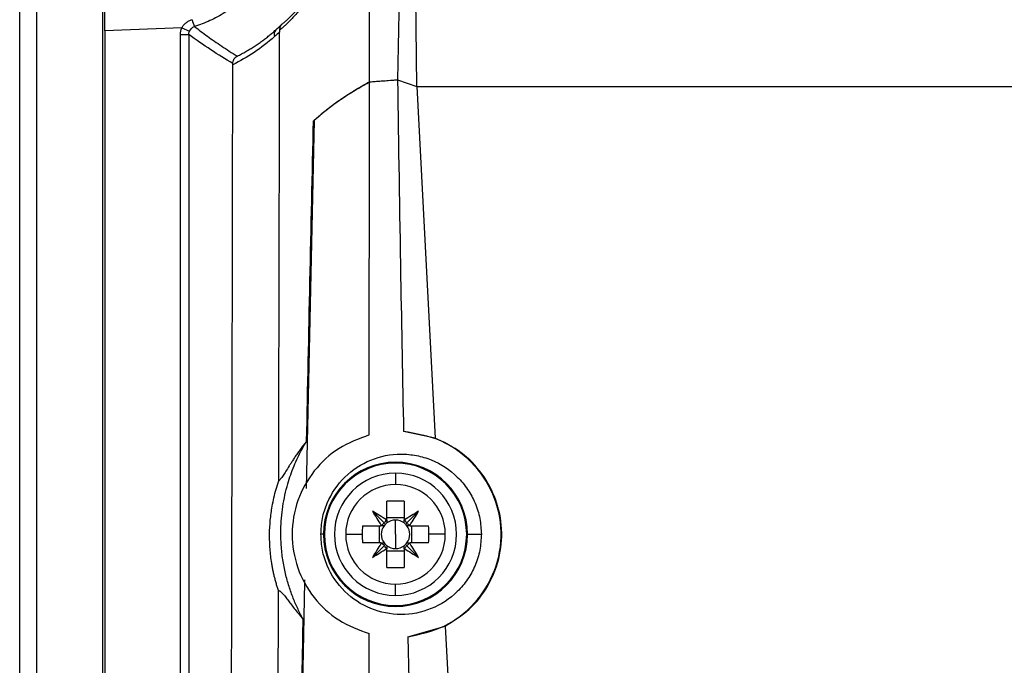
# Model space of a CAD drawing. Header units: millimetres. Extents: x 12 to 1209, y -252 to 1182.
# Tile 80 of 162: x 342 to 401, y 426 to 464. Entities that reach past the tile are written whole.
import ezdxf

# ---------------------------------------------------------------- set-up
doc = ezdxf.new("R2010")
doc.units = ezdxf.units.MM

msp = doc.modelspace()

# ---------------------------------------------------------------- linework, layer by layer
at = {"color": 7, "linetype": 'Continuous', "lineweight": 25}
for p, q in [((342.351, 291.388), (342.351, 651.388)), ((343.351, 651.388), (343.351, 291.388)), ((347.308, 291.345), (347.308, 651.432)), ((365.956, 467.393), (366.048, 460.191)), ((352.033, 463.689), (347.439, 463.5)), ((347.439, 463.5), (347.439, 349.276)), ((352.033, 463.689), (352.49, 463.487)), ((351.948, 463.286), (352.448, 463.286)), ((351.948, 349.728), (351.948, 463.286)), ((352.448, 463.286), (352.448, 349.491)), ((363.227, 439.383), (363.233, 460.464)), ((364.916, 460.589), (366.069, 460.183)), ((366.069, 460.183), (367.17, 439.192)), ((366.069, 460.183), (558.633, 460.183)), ((366.069, 460.183), (558.633, 460.183)), ((359.945, 458.177), (359.467, 436.182)), ((367.17, 439.192), (365.273, 439.593)), ((364.795, 437.102), (364.795, 436.426)), ((364.28, 434.32), (364.28, 435.43)), ((365.31, 435.43), (365.31, 434.32)), ((364.131, 434.117), (363.419, 434.828)), ((365.46, 434.117), (366.171, 434.828)), ((362.818, 433.967), (363.928, 433.967)), ((363.812, 433.967), (363.812, 432.937)), ((364.118, 433.967), (363.928, 433.967)), ((365.31, 434.436), (364.28, 434.436)), ((364.28, 434.32), (364.28, 434.13)), ((364.795, 433.452), (364.795, 434.303)), ((365.31, 434.13), (365.31, 434.32)), ((365.663, 433.967), (365.473, 433.967)), ((365.663, 433.967), (366.773, 433.967)), ((365.779, 432.937), (365.779, 433.967)), ((360.493, 433.452), (360.338, 433.452)), ((360.545, 433.452), (360.493, 433.452)), ((361.822, 433.452), (362.808, 433.452)), ((364.795, 433.452), (364.795, 432.601)), ((367.768, 433.452), (366.782, 433.452)), ((369.045, 433.452), (369.098, 433.452)), ((369.098, 433.452), (369.922, 433.452)), ((363.928, 432.937), (362.818, 432.937)), ((364.131, 432.788), (363.419, 432.077)), ((363.928, 432.937), (364.118, 432.937)), ((364.28, 432.775), (364.28, 432.585)), ((365.31, 432.585), (365.31, 432.775)), ((365.46, 432.788), (366.171, 432.077)), ((365.473, 432.937), (365.663, 432.937)), ((366.773, 432.937), (365.663, 432.937)), ((364.28, 431.475), (364.28, 432.585)), ((364.28, 432.469), (365.31, 432.469)), ((365.31, 432.585), (365.31, 431.475)), ((364.795, 429.802), (364.795, 430.479)), ((365.535, 427.336), (367.758, 427.974)), ((367.758, 427.974), (370.122, 382.907))]:
    msp.add_line(p, q, dxfattribs=at)
for centre, radius, start, end in [((355.632, 465.03), 3.108, 196.0147, 204.07961), ((355.626, 465.029), 3.099, 196.03038, 204.11693), ((357.923, 463.312), 0.374, 137.94333, 202.13637), ((364.795, 433.452), 4.302, 0, 180), ((364.795, 433.452), 4.25, 0, 180), ((364.795, 433.452), 3.65, 90, 270), ((364.795, 433.452), 3.65, 270, 90), ((364.795, 433.452), 2.973, 90, 180), ((364.795, 433.452), 2.973, 0, 90), ((364.795, 421.691), 13.748, 87.85322, 92.14678), ((350.608, 413.26), 25.087, 57.03167, 59.28891), ((384.988, 447.64), 25.087, 210.71109, 212.96833), ((378.983, 413.26), 25.087, 120.71109, 122.96833), ((344.603, 447.64), 25.087, 327.03167, 329.28891), ((376.544, 433.453), 13.736, 177.85253, 180.0012), ((364.795, 433.452), 1.009, 147.88685, 149.30413), ((364.795, 433.452), 0.851, 142.7589, 217.2411), ((364.795, 433.452), 0.851, 127.2411, 142.7589), ((364.795, 433.452), 1.009, 120.69587, 122.11315), ((364.795, 433.452), 0.851, 90, 127.2411), ((364.795, 433.452), 0.851, 52.7589, 90), ((364.795, 433.452), 1.009, 57.88685, 59.30413), ((364.795, 433.452), 0.851, 37.2411, 52.7589), ((364.795, 433.452), 0.851, 322.7589, 37.2411), ((364.795, 433.452), 1.009, 30.69587, 32.11315), ((353.046, 433.453), 13.736, 359.9988, 2.14747), ((364.795, 433.452), 4.302, 180, 0), ((364.795, 433.452), 4.25, 180, 0), ((364.795, 433.452), 2.973, 180, 270), ((376.544, 433.452), 13.736, 179.9988, 182.14747), ((364.795, 433.452), 2.973, 270, 0), ((353.046, 433.452), 13.736, 357.85253, 0.0012), ((384.988, 419.265), 25.087, 147.03167, 149.28891), ((364.795, 433.452), 1.009, 210.69587, 212.11315), ((364.795, 433.452), 0.851, 217.2411, 232.7589), ((364.795, 433.452), 0.851, 232.7589, 270), ((364.795, 433.452), 0.851, 270, 307.2411), ((364.795, 433.452), 0.851, 307.2411, 322.7589), ((364.795, 433.452), 1.009, 327.88685, 329.30413), ((344.603, 419.265), 25.087, 30.71109, 32.96833), ((350.608, 453.645), 25.087, 300.71109, 302.96833), ((364.795, 433.452), 1.009, 237.88685, 239.30413), ((364.795, 433.452), 1.009, 300.69587, 302.11315), ((378.983, 453.645), 25.087, 237.03167, 239.28891), ((364.795, 445.214), 13.748, 267.85322, 272.14678)]:
    msp.add_arc(centre, radius, start, end, dxfattribs=at)
for points, knots in [([(363.233, 460.464), (363.233, 462.097), (363.234, 465.339), (363.235, 470.164), (363.236, 474.917), (363.237, 479.596), (363.238, 484.202), (363.239, 488.734), (363.24, 493.194), (363.241, 497.579), (363.242, 501.892), (363.242, 506.131), (363.243, 510.296), (363.244, 514.389), (363.245, 518.408), (363.245, 522.353), (363.246, 528.252), (363.248, 536.075), (363.25, 545.791), (363.253, 555.343), (363.256, 564.732), (363.259, 573.957), (363.263, 583.019), (363.266, 589.005), (363.267, 591.971)], [0, 0, 0, 0, 0.037227, 0.073898, 0.110012, 0.145571, 0.180573, 0.21502, 0.24891, 0.282244, 0.315022, 0.347243, 0.378909, 0.410018, 0.440571, 0.470568, 0.500009, 0.575126, 0.649014, 0.721673, 0.793101, 0.863298, 0.932265, 1, 1, 1, 1]), ([(357.904, 479.219), (357.923, 479.204), (357.961, 479.174), (358.024, 479.121), (358.091, 479.062), (358.163, 478.997), (358.239, 478.927), (358.319, 478.85), (358.403, 478.767), (358.49, 478.678), (358.7, 478.457), (359.059, 478.047), (359.532, 477.4), (359.921, 476.769), (360.228, 476.199), (360.525, 475.554), (360.812, 474.79), (361.06, 473.931), (361.25, 472.945), (361.353, 471.883), (361.347, 470.777), (361.232, 469.716), (360.969, 468.437), (360.604, 467.4), (360.219, 466.566), (359.932, 466.032), (359.645, 465.564), (359.291, 465.046), (358.873, 464.517), (358.523, 464.139), (358.281, 463.902), (358.125, 463.759), (357.986, 463.639), (357.912, 463.583), (357.874, 463.554)], [0, 0, 0, 0, 0.014682, 0.02915, 0.043411, 0.057468, 0.071327, 0.084991, 0.098467, 0.111759, 0.124872, 0.190245, 0.24973, 0.281761, 0.311958, 0.344109, 0.374169, 0.406644, 0.437076, 0.468611, 0.499989, 0.531371, 0.562816, 0.625359, 0.65555, 0.687927, 0.718222, 0.750319, 0.809968, 0.875048, 0.905033, 0.935841, 0.96749, 1, 1, 1, 1]), ([(358.349, 471.388), (358.348, 471.3), (358.346, 471.123), (358.332, 470.856), (358.31, 470.584), (358.277, 470.31), (358.235, 470.032), (358.182, 469.753), (358.118, 469.471), (358.043, 469.187), (357.883, 468.663), (357.533, 467.789), (356.851, 466.645), (355.972, 465.643), (355.19, 464.993), (354.611, 464.602), (354.167, 464.343), (353.715, 464.116), (353.26, 463.921), (352.951, 463.815), (352.797, 463.763)], [0, 0, 0, 0, 0.026103, 0.052624, 0.079567, 0.106932, 0.134721, 0.162935, 0.191576, 0.220644, 0.250143, 0.354746, 0.500018, 0.644896, 0.749925, 0.801863, 0.852838, 0.902851, 0.951904, 1, 1, 1, 1]), ([(358.004, 463.899), (358.021, 463.912), (358.055, 463.938), (358.114, 463.984), (358.177, 464.037), (358.246, 464.097), (358.32, 464.164), (358.399, 464.238), (358.483, 464.319), (358.667, 464.504), (358.978, 464.842), (359.392, 465.373), (359.745, 465.902), (360.03, 466.382), (360.315, 466.933), (360.604, 467.598), (360.871, 468.358), (361.053, 469.064), (361.155, 469.603), (361.21, 469.953), (361.253, 470.307), (361.284, 470.664), (361.303, 471.025), (361.306, 471.267), (361.307, 471.388)], [0, 0, 0, 0, 0.032032, 0.063812, 0.095349, 0.12665, 0.157725, 0.188583, 0.219234, 0.249687, 0.378559, 0.498936, 0.563086, 0.623781, 0.688538, 0.748701, 0.814035, 0.874035, 0.896042, 0.917463, 0.938429, 0.959077, 0.979551, 1, 1, 1, 1]), ([(347.439, 463.5), (347.439, 463.776), (347.438, 464.059), (347.436, 464.618), (347.434, 464.894), (347.429, 465.409), (347.426, 465.649), (347.419, 466.074), (347.415, 466.259), (347.411, 466.412)], [0, 0, 0, 0, 0.25, 0.25, 0.5, 0.5, 0.75, 0.75, 1, 1, 1, 1]), ([(352.033, 463.689), (352.045, 463.712), (352.071, 463.758), (352.116, 463.823), (352.167, 463.884), (352.224, 463.942), (352.317, 464.019), (352.454, 464.107), (352.581, 464.151), (352.645, 464.173)], [0, 0, 0, 0, 0.098358, 0.196644, 0.295663, 0.396204, 0.49902, 0.747523, 1, 1, 1, 1]), ([(352.795, 463.762), (352.92, 463.666), (353.176, 463.47), (353.57, 463.181), (353.985, 462.888), (354.419, 462.592), (354.872, 462.292), (355.182, 462.096), (355.34, 461.996)], [0, 0, 0, 0, 0.148676, 0.304548, 0.467616, 0.637881, 0.815342, 1, 1, 1, 1]), ([(355.34, 461.996), (355.428, 462.041), (355.604, 462.131), (355.861, 462.274), (356.112, 462.422), (356.354, 462.575), (356.588, 462.731), (356.815, 462.891), (357.033, 463.054), (357.244, 463.22), (357.448, 463.389), (357.58, 463.505), (357.645, 463.562)], [0, 0, 0, 0, 0.1115395, 0.2205048, 0.3268988, 0.430725, 0.5319871, 0.6306895, 0.7268365, 0.8204334, 0.9114859, 1, 1, 1, 1]), ([(358.004, 463.899), (357.989, 463.881), (357.961, 463.85), (357.932, 463.802), (357.915, 463.767), (357.895, 463.718), (357.876, 463.649), (357.875, 463.584), (357.874, 463.554)], [0, 0, 0, 0, 0.192557, 0.341463, 0.444364, 0.500419, 0.766608, 1, 1, 1, 1]), ([(357.874, 463.554), (357.875, 463.538), (357.876, 463.503), (357.876, 463.468), (357.876, 463.45)], [0, 0, 0, 0, 0.4808933, 1, 1, 1, 1]), ([(355.077, 461.553), (355.077, 461.574), (355.079, 461.617), (355.092, 461.682), (355.114, 461.749), (355.145, 461.811), (355.184, 461.868), (355.23, 461.918), (355.283, 461.962), (355.321, 461.985), (355.34, 461.996)], [0, 0, 0, 0, 0.112415, 0.233533, 0.36287, 0.499574, 0.611982, 0.749853, 0.876483, 1, 1, 1, 1]), ([(354.805, 351.059), (354.809, 352.201), (354.816, 354.485), (354.827, 357.913), (354.838, 361.343), (354.849, 364.775), (354.859, 368.208), (354.87, 371.643), (354.88, 375.08), (354.89, 378.519), (354.9, 381.959), (354.909, 385.401), (354.919, 388.845), (354.928, 392.29), (354.937, 395.738), (354.946, 399.187), (354.955, 402.638), (354.966, 407.241), (354.98, 412.998), (354.996, 419.911), (355.011, 426.829), (355.026, 433.751), (355.04, 440.678), (355.053, 447.609), (355.065, 454.544), (355.073, 459.171), (355.077, 461.485)], [0, 0, 0, 0, 0.0312485, 0.062496, 0.0937428, 0.124989, 0.156235, 0.187481, 0.2187273, 0.2499741, 0.2812218, 0.3124705, 0.3437206, 0.3749723, 0.4062259, 0.4374817, 0.4687399, 0.5000007, 0.5625168, 0.6250241, 0.6875246, 0.7500205, 0.8125138, 0.8750068, 0.9375014, 1, 1, 1, 1]), ([(359.898, 458.134), (359.971, 458.201), (360.116, 458.334), (360.348, 458.532), (360.589, 458.73), (360.841, 458.926), (361.103, 459.122), (361.376, 459.316), (361.659, 459.51), (361.953, 459.703), (362.256, 459.895), (362.571, 460.085), (362.896, 460.275), (363.12, 460.401), (363.233, 460.464)], [0, 0, 0, 0, 0.083274, 0.166538, 0.249796, 0.333054, 0.41632, 0.499599, 0.582896, 0.66622, 0.749575, 0.832969, 0.916408, 1, 1, 1, 1]), ([(359.945, 458.177), (360.246, 458.438), (360.85, 458.959), (361.947, 459.723), (362.805, 460.217), (363.233, 460.464)], [0, 0, 0, 0, 0.333667, 0.667599, 1, 1, 1, 1]), ([(363.233, 460.464), (363.547, 460.487), (364.108, 460.529), (364.669, 460.57), (364.916, 460.589)], [0, 0, 0, 0, 0.560047, 1, 1, 1, 1]), ([(364.916, 460.589), (364.975, 456.669), (365.08, 449.67), (365.214, 442.672), (365.273, 439.593)], [0, 0, 0, 0, 0.56002, 1, 1, 1, 1]), ([(363.227, 439.383), (362.604, 439.153), (361.36, 438.694), (359.864, 437.299), (358.861, 435.512), (358.506, 433.465), (358.853, 431.415), (359.851, 429.621), (361.348, 428.218), (362.597, 427.755), (363.222, 427.523)], [0, 0, 0, 0, 0.1248743, 0.2496826, 0.3745059, 0.4993914, 0.6243683, 0.7494269, 0.8745126, 1, 1, 1, 1]), ([(365.535, 427.336), (366.275, 427.495), (367.753, 427.813), (369.603, 429.253), (370.846, 431.243), (371.253, 433.59), (370.742, 435.915), (369.417, 437.846), (367.509, 439.207), (366.018, 439.464), (365.273, 439.593)], [0, 0, 0, 0, 0.124927, 0.24979, 0.374643, 0.500028, 0.624952, 0.749916, 0.874949, 1, 1, 1, 1]), ([(359.486, 439.02), (359.422, 438.938), (359.295, 438.776), (359.119, 438.538), (358.958, 438.312), (358.811, 438.098), (358.677, 437.896), (358.555, 437.708), (358.405, 437.473), (358.242, 437.212), (358.1, 436.991), (358.001, 436.849), (357.932, 436.759), (357.871, 436.69), (357.837, 436.663), (357.82, 436.65)], [0, 0, 0, 0, 0.078404, 0.15447, 0.228187, 0.299549, 0.368552, 0.435194, 0.49948, 0.62913, 0.748738, 0.8137, 0.877192, 0.939271, 1, 1, 1, 1]), ([(359.281, 428.381), (359.228, 428.478), (359.121, 428.676), (358.97, 428.982), (358.823, 429.303), (358.684, 429.637), (358.554, 429.986), (358.432, 430.349), (358.321, 430.726), (358.221, 431.116), (358.135, 431.52), (358.063, 431.937), (358.006, 432.367), (357.967, 432.809), (357.946, 433.263), (357.943, 434.034), (358.036, 435.117), (358.277, 436.21), (358.532, 437.009), (358.731, 437.532), (358.956, 438.043), (359.205, 438.541), (359.393, 438.861), (359.486, 439.02)], [0, 0, 0, 0, 0.029741, 0.060399, 0.091974, 0.124465, 0.157873, 0.192198, 0.227441, 0.263601, 0.30068, 0.338678, 0.377596, 0.417436, 0.458197, 0.499881, 0.624919, 0.750033, 0.800312, 0.850448, 0.900441, 0.950292, 1, 1, 1, 1]), ([(367.758, 427.974), (368.262, 428.286), (369.27, 428.911), (370.373, 430.337), (371.049, 431.99), (371.215, 433.775), (370.862, 435.531), (370.019, 437.104), (368.775, 438.41), (367.706, 438.931), (367.17, 439.192)], [0, 0, 0, 0, 0.124926, 0.249921, 0.374903, 0.499828, 0.624675, 0.749477, 0.874399, 1, 1, 1, 1]), ([(360.338, 433.452), (360.357, 433.769), (360.394, 434.407), (360.782, 435.625), (361.686, 436.959), (363.276, 437.998), (364.821, 438.301), (366.05, 438.182), (367.238, 437.832), (368.314, 437.129), (369.121, 436.16), (369.575, 435.319), (369.867, 434.408), (369.903, 433.77), (369.922, 433.452)], [0, 0, 0, 0, 0.0621785, 0.1253991, 0.2500438, 0.3746942, 0.4993558, 0.5621524, 0.6245508, 0.7491931, 0.8133371, 0.8745141, 0.9376929, 1, 1, 1, 1]), ([(357.805, 430.098), (357.78, 430.173), (357.73, 430.324), (357.662, 430.555), (357.599, 430.786), (357.541, 431.019), (357.489, 431.254), (357.442, 431.491), (357.367, 431.931), (357.29, 432.586), (357.263, 433.448), (357.308, 434.301), (357.407, 435.03), (357.532, 435.645), (357.662, 436.156), (357.767, 436.484), (357.82, 436.65)], [0, 0, 0, 0, 0.036473, 0.072579, 0.108372, 0.143906, 0.179238, 0.214427, 0.24953, 0.374176, 0.499004, 0.622122, 0.74911, 0.830609, 0.914091, 1, 1, 1, 1]), ([(363.941, 433.989), (363.974, 434.015), (364.034, 434.063), (364.101, 434.1), (364.131, 434.117)], [0, 0, 0, 0, 0.560698, 1, 1, 1, 1]), ([(364.131, 434.117), (364.152, 434.154), (364.19, 434.221), (364.238, 434.281), (364.259, 434.307)], [0, 0, 0, 0, 0.559691, 1, 1, 1, 1]), ([(365.332, 434.307), (365.358, 434.273), (365.406, 434.213), (365.443, 434.146), (365.46, 434.117)], [0, 0, 0, 0, 0.560698, 1, 1, 1, 1]), ([(365.46, 434.117), (365.497, 434.096), (365.564, 434.058), (365.624, 434.01), (365.65, 433.989)], [0, 0, 0, 0, 0.559691, 1, 1, 1, 1]), ([(369.922, 433.452), (369.903, 433.136), (369.866, 432.499), (369.575, 431.589), (369.121, 430.748), (368.312, 429.778), (366.972, 428.902), (365.121, 428.546), (363.275, 428.909), (361.684, 429.948), (360.781, 431.282), (360.394, 432.498), (360.357, 433.136), (360.338, 433.452)], [0, 0, 0, 0, 0.062203, 0.125395, 0.186638, 0.250956, 0.375802, 0.500579, 0.625298, 0.749953, 0.874585, 0.937837, 1, 1, 1, 1]), ([(364.131, 432.788), (364.094, 432.809), (364.027, 432.847), (363.967, 432.895), (363.941, 432.916)], [0, 0, 0, 0, 0.559691, 1, 1, 1, 1]), ([(364.259, 432.598), (364.232, 432.631), (364.185, 432.691), (364.147, 432.759), (364.131, 432.788)], [0, 0, 0, 0, 0.560698, 1, 1, 1, 1]), ([(365.46, 432.788), (365.439, 432.751), (365.401, 432.684), (365.353, 432.624), (365.332, 432.598)], [0, 0, 0, 0, 0.559691, 1, 1, 1, 1]), ([(365.65, 432.916), (365.616, 432.889), (365.556, 432.842), (365.489, 432.804), (365.46, 432.788)], [0, 0, 0, 0, 0.560698, 1, 1, 1, 1]), ([(359.36, 430.732), (359.333, 429.348), (359.285, 426.818), (359.239, 424.29), (359.218, 423.145)], [0, 0, 0, 0, 0.547031, 1, 1, 1, 1]), ([(357.574, 349.153), (357.578, 350.221), (357.585, 352.346), (357.595, 355.521), (357.606, 358.667), (357.616, 361.783), (357.626, 364.871), (357.636, 367.929), (357.645, 370.958), (357.654, 373.958), (357.663, 376.928), (357.672, 379.869), (357.681, 382.781), (357.689, 385.663), (357.697, 388.515), (357.706, 391.338), (357.713, 394.131), (357.721, 396.894), (357.728, 399.627), (357.736, 402.331), (357.743, 405.004), (357.75, 407.648), (357.757, 410.262), (357.763, 412.845), (357.77, 415.399), (357.776, 417.922), (357.782, 420.416), (357.788, 422.879), (357.794, 425.312), (357.8, 427.715), (357.803, 429.307), (357.805, 430.098)], [0, 0, 0, 0, 0.039794, 0.079209, 0.118245, 0.156901, 0.195178, 0.233075, 0.270593, 0.307732, 0.344491, 0.380871, 0.416871, 0.452492, 0.487734, 0.522596, 0.557079, 0.591182, 0.624906, 0.658251, 0.691216, 0.723801, 0.756008, 0.787835, 0.819282, 0.85035, 0.881039, 0.911348, 0.941278, 0.970829, 1, 1, 1, 1]), ([(357.805, 430.098), (357.815, 430.097), (357.835, 430.095), (357.868, 430.08), (357.905, 430.058), (357.944, 430.028), (357.987, 429.989), (358.061, 429.914), (358.178, 429.775), (358.346, 429.557), (358.536, 429.305), (358.747, 429.029), (358.993, 428.718), (359.183, 428.496), (359.281, 428.381)], [0, 0, 0, 0, 0.04045, 0.08138, 0.122808, 0.164751, 0.207228, 0.250255, 0.371111, 0.49943, 0.612777, 0.733926, 0.862971, 1, 1, 1, 1]), ([(358.132, 348.738), (358.143, 349.721), (358.165, 351.682), (358.198, 354.619), (358.232, 357.541), (358.267, 360.449), (358.302, 363.342), (358.337, 366.221), (358.373, 369.086), (358.409, 371.936), (358.445, 374.772), (358.482, 377.593), (358.52, 380.399), (358.558, 383.191), (358.596, 385.968), (358.635, 388.73), (358.675, 391.478), (358.714, 394.21), (358.755, 396.928), (358.796, 399.631), (358.837, 402.32), (358.879, 404.993), (358.922, 407.651), (358.965, 410.294), (359.008, 412.923), (359.052, 415.536), (359.097, 418.134), (359.142, 420.717), (359.187, 423.285), (359.234, 425.838), (359.265, 427.535), (359.281, 428.381)], [0, 0, 0, 0, 0.037324, 0.074443, 0.111358, 0.148069, 0.184577, 0.220881, 0.256981, 0.292878, 0.328572, 0.364063, 0.399351, 0.434437, 0.46932, 0.504, 0.538478, 0.572754, 0.606828, 0.6407, 0.67437, 0.707838, 0.741105, 0.774171, 0.807035, 0.839698, 0.87216, 0.904421, 0.936481, 0.968341, 1, 1, 1, 1]), ([(363.158, 326.704), (363.164, 334.323), (363.177, 349.111), (363.193, 370.625), (363.205, 390.791), (363.215, 409.608), (363.22, 421.702), (363.222, 427.523)], [0, 0, 0, 0, 0.226828, 0.440242, 0.640242, 0.826828, 1, 1, 1, 1]), ([(365.535, 427.336), (365.76, 418.265), (366.162, 402.068), (366.723, 385.876), (366.969, 378.752)], [0, 0, 0, 0, 0.559992, 1, 1, 1, 1])]:
    msp.add_open_spline(points, degree=3, knots=knots, dxfattribs=at)
for points in [[(365.637, 492.494), (365.353, 481.861), (365.112, 471.226), (364.914, 460.588)], [(352.645, 464.173), (352.646, 464.173), (352.647, 464.173), (352.647, 464.173)], [(351.948, 463.286), (351.948, 463.425), (351.977, 463.561), (352.033, 463.689)], [(352.448, 463.286), (352.448, 463.355), (352.462, 463.423), (352.49, 463.487)], [(352.49, 463.487), (352.547, 463.616), (352.661, 463.719), (352.795, 463.762)], [(352.797, 463.763), (352.796, 463.763), (352.796, 463.762), (352.795, 463.762)], [(357.876, 463.45), (357.777, 463.354), (357.677, 463.261), (357.576, 463.171)], [(357.645, 463.562), (357.766, 463.671), (357.886, 463.783), (358.004, 463.899)], [(357.82, 436.65), (357.84, 445.573), (357.859, 454.506), (357.876, 463.45)], [(355.077, 461.553), (354.2, 462.08), (353.324, 462.646), (352.448, 463.286)], [(357.576, 463.171), (356.783, 462.461), (355.942, 461.91), (355.077, 461.485)], [(355.077, 461.485), (355.077, 461.507), (355.077, 461.53), (355.077, 461.553)], [(363.233, 460.464), (363.793, 460.506), (364.353, 460.547), (364.914, 460.588)], [(359.486, 439.02), (359.614, 445.385), (359.751, 451.757), (359.898, 458.134)]]:
    msp.add_open_spline(points, degree=3, dxfattribs=at)

doc.saveas('drawing.dxf')
